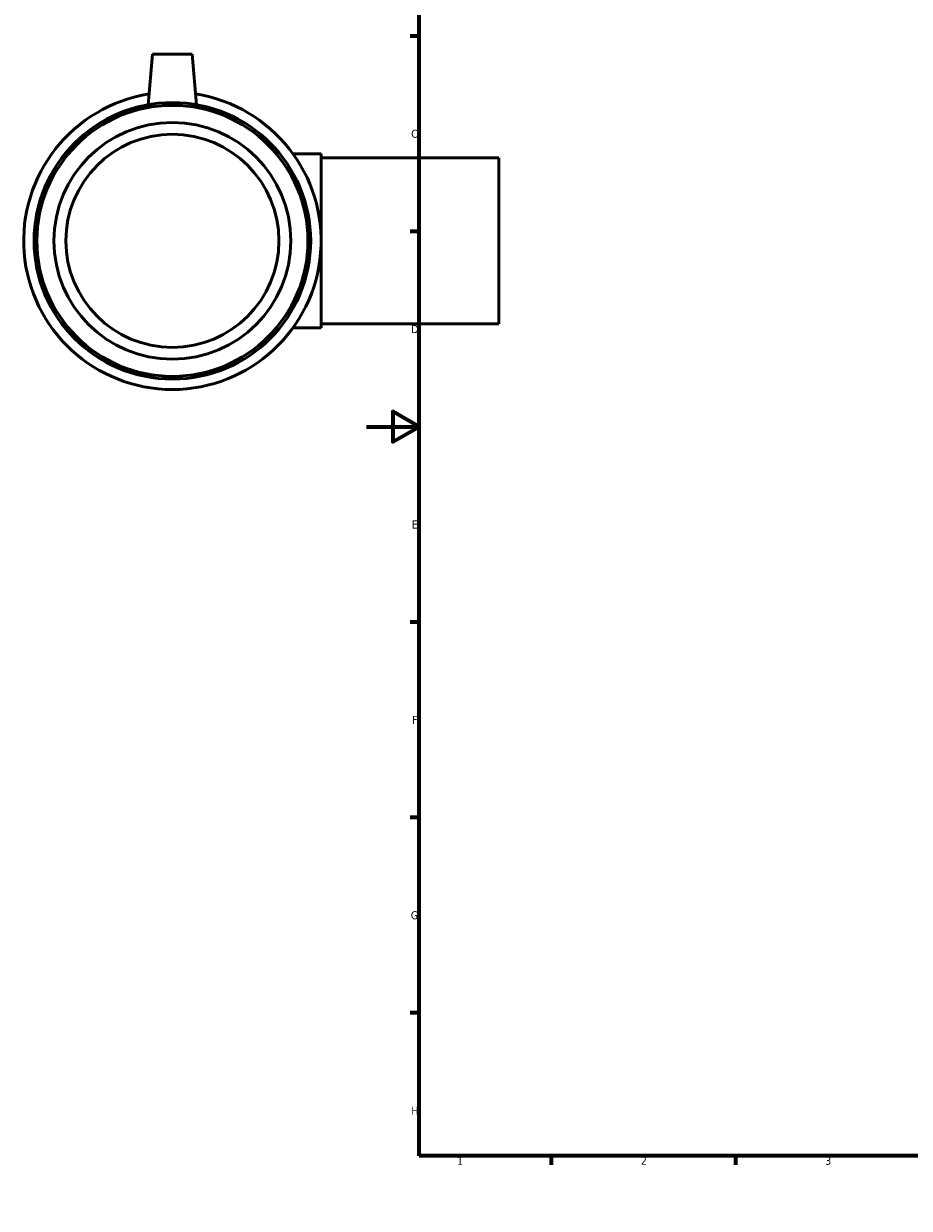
# Model space of a CAD drawing. Header units: millimetres. Extents: x -302 to 1476, y -182 to 1165.
# Tile 1 of 8: x -130 to 206, y 0 to 450. Entities that reach past the tile are written whole.
import ezdxf

# ---------------------------------------------------------------- set-up
doc = ezdxf.new("R2010")
doc.units = ezdxf.units.MM
doc.layers.add('Border (ANSI)', color=7, linetype='Continuous', lineweight=70)
doc.layers.add('Visible (ANSI)', color=7, linetype='Continuous', lineweight=50)
doc.styles.add('Note Text (ANSI)', font='tahoma.ttf')

# ---------------------------------------------------------------- blocks, each defined once
blk = doc.blocks.new('Borders Default Border')
at = {"layer": 'Border (ANSI)'}
for p, q in [((70.08, 574), (70.08, 577.45)), ((140.17, 574), (140.17, 577.45)), ((210.25, 574), (210.25, 577.45)), ((280.33, 574), (280.33, 577.45)), ((350.42, 574), (350.42, 577.45)), ((490.58, 574), (490.58, 577.45)), ((560.67, 574), (560.67, 577.45)), ((630.75, 574), (630.75, 577.45)), ((700.83, 574), (700.83, 577.45)), ((770.92, 574), (770.92, 577.45)), ((20, 519.75), (16.55, 519.75)), ((821, 519.75), (824.45, 519.75)), ((20, 445.5), (16.55, 445.5)), ((821, 445.5), (824.45, 445.5)), ((20, 371.25), (16.55, 371.25)), ((821, 371.25), (824.45, 371.25)), ((20, 222.75), (16.55, 222.75)), ((821, 222.75), (824.45, 222.75)), ((20, 148.5), (16.55, 148.5)), ((821, 148.5), (824.45, 148.5)), ((20, 74.25), (16.55, 74.25)), ((821, 74.25), (824.45, 74.25)), ((70.08, 20), (70.08, 16.55)), ((140.17, 20), (140.17, 16.55)), ((210.25, 20), (210.25, 16.55)), ((280.33, 20), (280.33, 16.55)), ((350.42, 20), (350.42, 16.55)), ((490.58, 20), (490.58, 16.55)), ((560.67, 20), (560.67, 16.55)), ((630.75, 20), (630.75, 16.55)), ((700.83, 20), (700.83, 16.55)), ((770.92, 20), (770.92, 16.55))]:
    blk.add_line(p, q, dxfattribs=at)
at = {"layer": 'Border (ANSI)', "flags": 128}
for points in [[(420.5, 594), (420.5, 574), (414.73, 584), (426.27, 584), (420.5, 574)], [(20, 20), (20, 574), (821, 574), (821, 20), (20, 20)], [(0, 297), (20, 297), (10, 302.77), (10, 291.23), (20, 297)], [(841, 297), (821, 297), (831, 302.77), (831, 291.23), (821, 297)], [(420.5, 0), (420.5, 20), (414.73, 10), (426.27, 10), (420.5, 20)]]:
    blk.add_lwpolyline(points, dxfattribs=at)
at = {"layer": 'Border (ANSI)', "color": 230, "true_color": 0xff0080, "attachment_point": 7, "style": 'Note Text (ANSI)'}
for s, insert, char_height in [('1', (34.35, 574.4), 3.05), ('2', (104.2, 574.4), 3.05), ('3', (174.26, 574.34), 3.05), ('4', (244.23, 574.4), 3.05), ('5', (314.48, 574.34), 3.05), ('6', (384.49, 574.34), 3.05), ('7', (454.6, 574.4), 3.05), ('8', (524.63, 574.33), 3.05), ('9', (594.7, 574.34), 3.05), ('10', (663.96, 574.34), 3.048), ('11', (734.04, 574.4), 3.048), ('12', (804.13, 574.4), 3.048), ('A', (16.78, 555.35), 3.05), ('A', (821.63, 555.35), 3.05), ('B', (17.15, 481.1), 3.05), ('B', (821.99, 481.1), 3.05), ('C', (16.95, 406.8), 3.05), ('C', (821.8, 406.8), 3.05), ('D', (16.96, 332.6), 3.05), ('D', (821.81, 332.6), 3.05), ('E', (17.21, 258.35), 3.05), ('E', (822.05, 258.35), 3.05), ('F', (17.29, 184.1), 3.05), ('F', (822.14, 184.1), 3.05), ('G', (16.81, 109.79), 3.05), ('G', (821.66, 109.79), 3.05), ('H', (16.97, 35.6), 3.05), ('H', (821.81, 35.6), 3.05), ('1', (34.35, 16.55), 3.05), ('2', (104.2, 16.55), 3.05), ('3', (174.26, 16.49), 3.05), ('4', (244.23, 16.55), 3.05), ('5', (314.48, 16.49), 3.05), ('6', (384.49, 16.49), 3.05), ('7', (454.6, 16.55), 3.05), ('8', (524.63, 16.48), 3.05), ('9', (594.7, 16.49), 3.05), ('10', (663.96, 16.49), 3.048), ('11', (734.04, 16.55), 3.048), ('12', (804.13, 16.55), 3.048)]:
    blk.add_mtext(s, dxfattribs=dict(at, insert=insert, char_height=char_height))

msp = doc.modelspace()

# ---------------------------------------------------------------- linework, layer by layer
at = {"layer": 'Visible (ANSI)'}
for p, q in [((-81.291, 438.677), (-82.977, 419.413)), ((-66.291, 438.677), (-81.291, 438.677)), ((-66.291, 438.677), (-64.606, 419.413)), ((-17.291, 400.752), (-27.984, 400.752)), ((-17.291, 400.752), (-17.291, 334.602)), ((50.209, 399.177), (-17.291, 399.177)), ((50.209, 336.177), (50.209, 399.177)), ((-17.291, 334.602), (-27.984, 334.602)), ((50.209, 336.177), (-17.291, 336.177))]:
    msp.add_line(p, q, dxfattribs=at)
for radius in [52.545, 51.494, 45, 40.5]:
    msp.add_circle((-73.791, 367.677), radius, dxfattribs=at)
msp.add_arc((-73.791, 367.677), 56.5, 98.99052, 81.00948, dxfattribs=at)

# ---------------------------------------------------------------- block references
msp.add_blockref('Borders Default Border', (0, 0))

doc.saveas('drawing.dxf')
